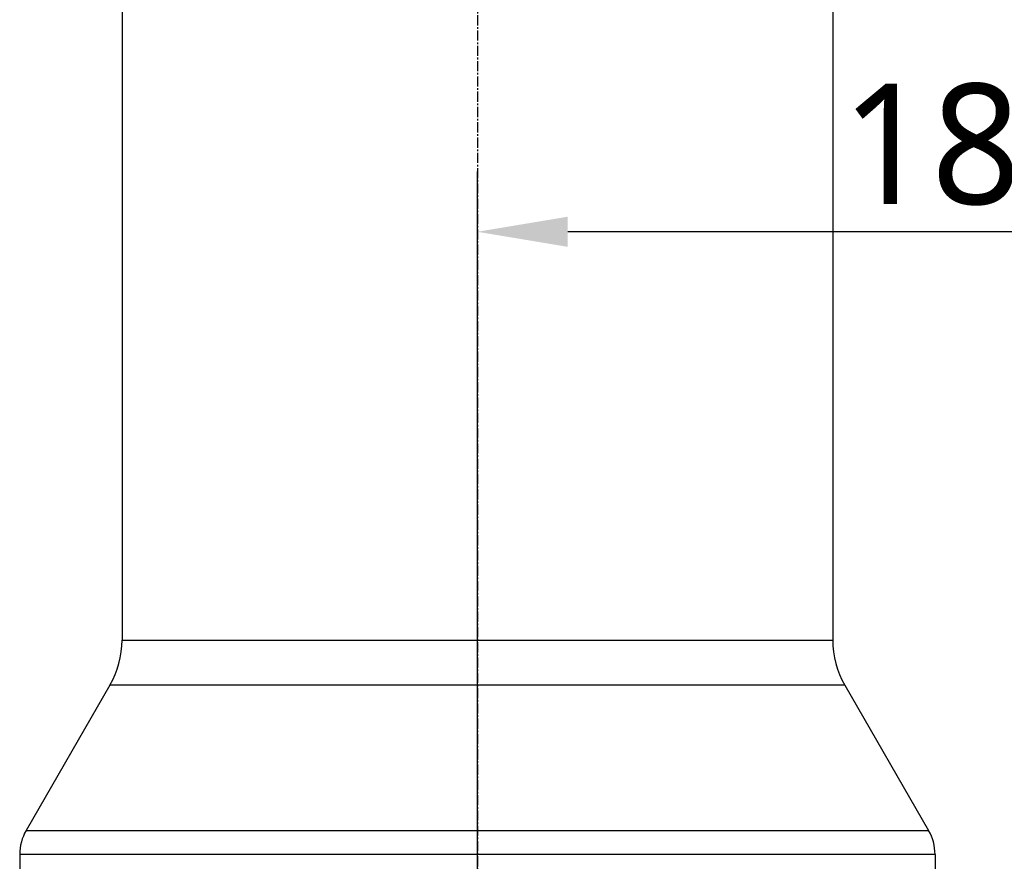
# Model space of a CAD drawing. Header units: millimetres. Extents: x 0 to 5219, y 0 to 2970.
# Tile 47 of 237: x 1784 to 1947, y 1040 to 1180. Entities that reach past the tile are written whole.
import ezdxf

# ---------------------------------------------------------------- set-up
doc = ezdxf.new("R2010")
doc.units = ezdxf.units.MM
doc.header["$LTSCALE"] = 0.2
doc.linetypes.add('CENTER2', pattern=[1.125, 0.75, -0.125, 0.125, -0.125])
doc.layers.add('02_Center Line', color=1, linetype='CENTER2')
doc.styles.add('Rainbow-5.0 Style', font='malgunsl.ttf')
doc.dimstyles.new('Rainbow-5.0 Style$0', dxfattribs={"dimtxt": 4, "dimasz": 3, "dimexe": 2, "dimexo": 1, "dimgap": 0.8, "dimtad": 1, "dimzin": 9, "dimdsep": 46, "dimtxsty": 'Rainbow-5.0 Style', "dimcen": 0, "dimclrd": 251, "dimclre": 251, "dimclrt": 256, "dimadec": 1, "dimazin": 0, "dimtp": 0.1, "dimtm": 0.1, "dimtfac": 0.61, "dimtmove": 0, "dimatfit": 3, "dimfxl": 1, "dimlwd": -1, "dimlwe": -1, "dimarcsym": 1})

# ---------------------------------------------------------------- blocks, each defined once
blk = doc.blocks.new('A$Cf997e37c')
for p, q in [((-246.5, 645.85), (-246.5, 336.2)), ((-128.5, 645.85), (-128.5, 336.2)), ((-246.5, 336.2), (-128.5, 336.2)), ((-248.51, 328.7), (-262.43, 304.59)), ((-126.49, 328.7), (-248.51, 328.7)), ((-126.49, 328.7), (-112.57, 304.59)), ((-262.43, 304.59), (-112.57, 304.59)), ((-111.5, 300.59), (-263.5, 300.59)), ((-263.5, 300.59), (-263.5, 293.5)), ((-111.5, 300.59), (-111.5, 293.5))]:
    blk.add_line(p, q)
for centre, radius, start, end in [((-261.5, 336.2), 15, 330, 0), ((-113.5, 336.2), 15, 180, 210), ((-255.5, 300.59), 8, 150, 180), ((-119.5, 300.59), 8, 0, 30)]:
    blk.add_arc(centre, radius, start, end)
at = {"layer": '02_Center Line', "ltscale": 11.288275}
blk.add_line((-187.5, 912.39), (-187.5, 65.75), dxfattribs=at)
blk = doc.blocks.new('*D115')
at = {"color": 251, "linetype": 'ByBlock', "transparency": 16777216}
for p, q in [((1859.96, 1027.89), (1859.96, 1154.9)), ((2047.46, 1027.89), (2047.46, 1154.9)), ((2032.46, 1144.9), (1874.96, 1144.9))]:
    blk.add_line(p, q, dxfattribs=at)
at = {"color": 251, "transparency": 16777216}
for points in [[(1874.96, 1147.4), (1874.96, 1142.4), (1859.96, 1144.9)], [(2032.46, 1147.4), (2032.46, 1142.4), (2047.46, 1144.9)]]:
    blk.add_solid(points, dxfattribs=at)
at = {"layer": 'Defpoints', "color": 0, "transparency": 16777216}
for p in [(1859.96, 1144.9), (1859.96, 1022.89), (2047.46, 1022.89)]:
    blk.add_point(p, dxfattribs=at)
at = {"transparency": 16777216, "insert": (1953.71, 1159.3), "char_height": 20, "attachment_point": 5, "style": 'Rainbow-5.0 Style'}
blk.add_mtext('187.5', dxfattribs=at)

msp = doc.modelspace()

# ---------------------------------------------------------------- block references
msp.add_blockref('A$Cf997e37c', (2047.459, 740.896))

# ---------------------------------------------------------------- dimensions: what is measured, and where the dimension line sits
dim = msp.add_linear_dim(base=(1859.958, 1144.899), p1=(2047.458, 1022.889), p2=(1859.958, 1022.889), dimstyle='Rainbow-5.0 Style$0', override={"dimscale": 5, "dimtol": 0, "dimlim": 0, "dimtp": 0.1, "dimtm": 0.1, "dimtfac": 0.61, "dimtdec": 2, "dimtolj": 0, "dimtzin": 8})
dim.commit()
dim.dimension.update_dxf_attribs({"geometry": '*D115', "text_midpoint": (1953.708, 1159.301)})

doc.saveas('drawing.dxf')
